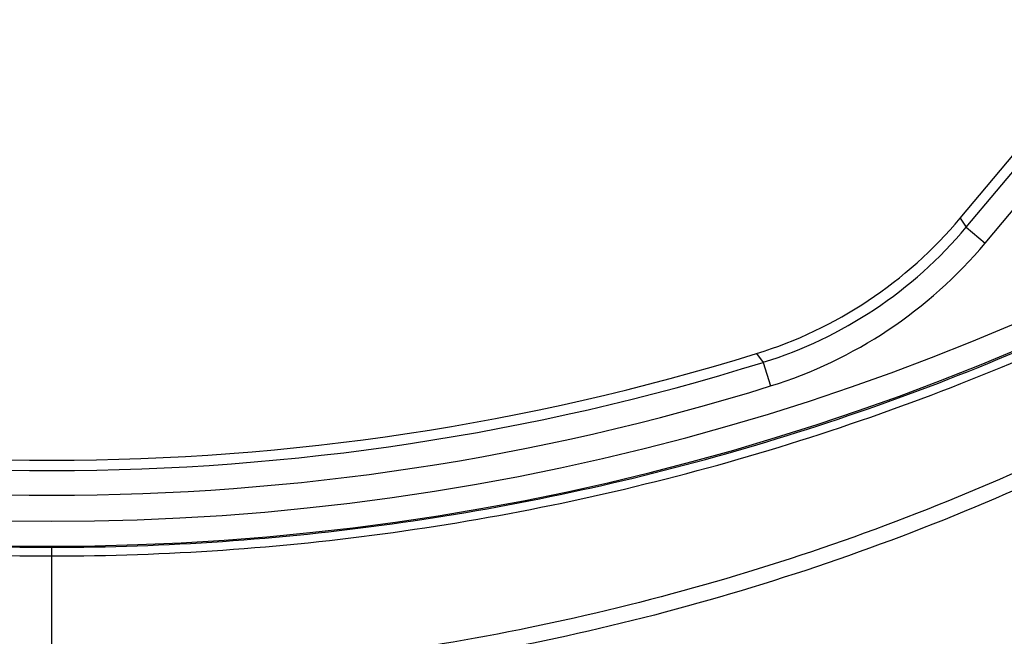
# Model space of a CAD drawing. Header units: millimetres. Extents: x 537 to 2248, y 801 to 1949.
# Tile 31 of 80: x 842 to 922, y 1401 to 1451. Entities that reach past the tile are written whole.
import ezdxf

# ---------------------------------------------------------------- set-up
doc = ezdxf.new("R2010")
doc.units = ezdxf.units.MM
doc.header["$LTSCALE"] = 16.335
doc.layers.get('0').update_dxf_attribs({"linetype": 'CONTINUOUS'})
doc.layers.add('02___PRT_ALL_AXES', color=7, linetype='CONTINUOUS')

msp = doc.modelspace()

# ---------------------------------------------------------------- linework, layer by layer
at = {"color": 7, "linetype": 'Continuous'}
for p, q in [((918.086, 1434.635), (954.475, 1478.001)), ((918.571, 1433.907), (955.314, 1477.696)), ((920.102, 1432.622), (956.846, 1476.411)), ((918.086, 1434.635), (918.571, 1433.907)), ((918.571, 1433.907), (920.102, 1432.622)), ((901.63, 1423.702), (902.166, 1422.989)), ((902.166, 1422.989), (902.76, 1421.08)), ((844.661, 1396.359), (844.661, 1408.047))]:
    msp.add_line(p, q, dxfattribs=at)
for centre, radius, start, end in [((844.661, 1607.753), 197.609, 237.62159, 302.37841), ((844.661, 1607.753), 199.608, 237.62159, 302.37841), ((891.284, 1457.125), 34.987, 287.19848, 320.00025), ((891.77, 1456.395), 34.986, 287.28719, 320.00093), ((891.769, 1456.396), 36.987, 287.28788, 320.00024), ((844.661, 1607.753), 193.506, 252.71188, 287.28812), ((844.661, 1607.753), 195.505, 252.71188, 287.28812)]:
    msp.add_arc(centre, radius, start, end, dxfattribs=at)
for points, knots in [([(739.828, 1437.708), (747.65, 1432.896), (763.983, 1424.339), (790.001, 1414.998), (817.063, 1409.318), (835.469, 1408.048), (844.661, 1408.047)], [0, 0, 0, 0, 0.249886, 0.499857, 0.749897, 1, 1, 1, 1]), ([(844.661, 1408.047), (853.852, 1408.048), (872.258, 1409.318), (899.32, 1414.998), (925.338, 1424.339), (941.671, 1432.896), (949.493, 1437.708)], [0, 0, 0, 0, 0.250103, 0.500143, 0.750113, 1, 1, 1, 1]), ([(739.507, 1437.079), (747.354, 1432.256), (763.738, 1423.678), (789.837, 1414.315), (816.98, 1408.62), (835.441, 1407.347), (844.661, 1407.347)], [0, 0, 0, 0, 0.249887, 0.499858, 0.749897, 1, 1, 1, 1]), ([(844.661, 1407.347), (853.88, 1407.347), (872.341, 1408.62), (899.485, 1414.315), (925.583, 1423.678), (941.967, 1432.256), (949.815, 1437.079)], [0, 0, 0, 0, 0.250103, 0.500142, 0.750113, 1, 1, 1, 1]), ([(844.661, 1397.64), (835.011, 1397.64), (815.68, 1399.096), (787.362, 1405.6), (760.338, 1416.27), (743.579, 1426.014), (735.624, 1431.477)], [0, 0, 0, 0, 0.250006, 0.500002, 0.749996, 1, 1, 1, 1]), ([(953.697, 1431.477), (945.742, 1426.014), (928.984, 1416.27), (901.959, 1405.6), (873.642, 1399.096), (854.311, 1397.64), (844.661, 1397.64)], [0, 0, 0, 0, 0.250004, 0.499998, 0.749994, 1, 1, 1, 1]), ([(844.661, 1396.359), (834.946, 1396.359), (815.486, 1397.824), (786.98, 1404.371), (759.775, 1415.113), (742.904, 1424.922), (734.897, 1430.422)], [0, 0, 0, 0, 0.250006, 0.500002, 0.749996, 1, 1, 1, 1]), ([(954.425, 1430.422), (946.417, 1424.922), (929.546, 1415.113), (902.342, 1404.371), (873.835, 1397.824), (854.375, 1396.359), (844.661, 1396.359)], [0, 0, 0, 0, 0.250004, 0.499998, 0.749994, 1, 1, 1, 1])]:
    msp.add_open_spline(points, degree=3, knots=knots, dxfattribs=at)
at = {"layer": '02___PRT_ALL_AXES', "color": 7, "linetype": 'Continuous'}
msp.add_line((918.086, 1434.635), (954.475, 1478.001), dxfattribs=at)
for centre, radius, start, end in [((891.284, 1457.125), 34.987, 287.19848, 320.00025), ((844.661, 1607.753), 192.667, 252.80127, 287.19873)]:
    msp.add_arc(centre, radius, start, end, dxfattribs=at)

doc.saveas('drawing.dxf')
